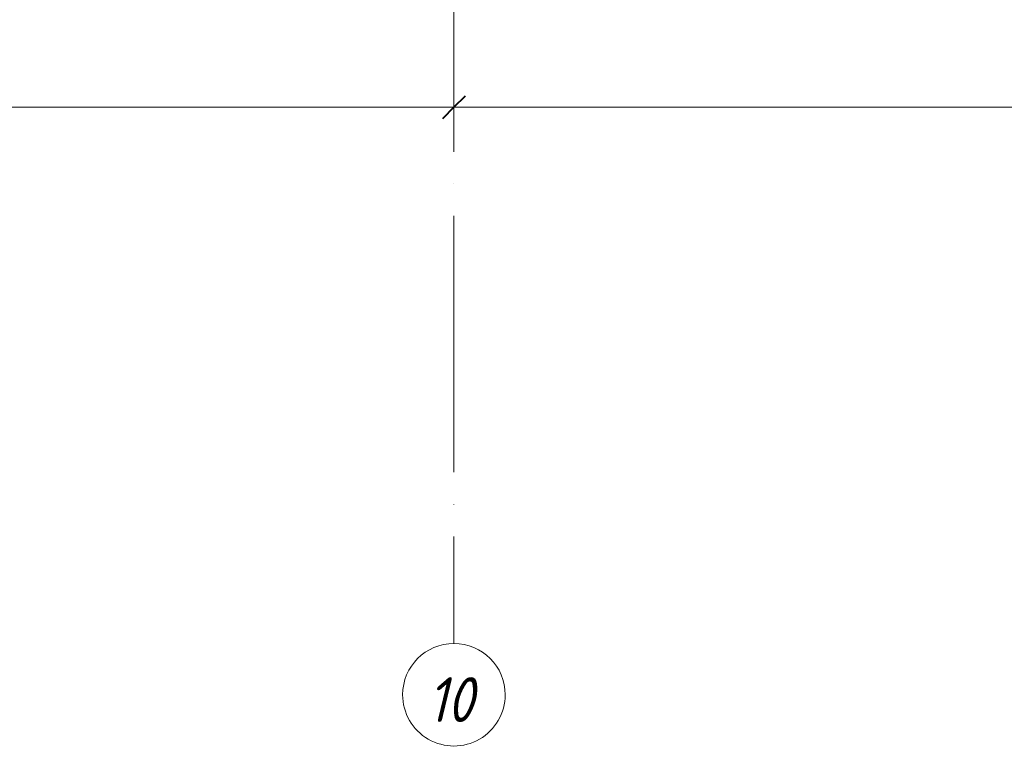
# Model space of a CAD drawing. Header units: millimetres. Extents: x 25691 to 55844, y 7165 to 18405.
# Tile 11 of 73: x 33733 to 35653, y 7165 to 8587. Entities that reach past the tile are written whole.
import ezdxf

# ---------------------------------------------------------------- set-up
doc = ezdxf.new("R2010")
doc.units = ezdxf.units.MM
doc.linetypes.add('ADSK_Линия сетки', pattern=[625, 500, -62.5, 0, -62.5])
for name, color, linetype, lineweight in [('A-____-____-DIMS', 211, 'Continuous', 9), ('A-____-____-DIMS-25', 211, 'Continuous', 9), ('S-GRID-____-IDEN', 1, 'Continuous', 20), ('S-GRID-____-OTLN', 1, 'Continuous', 9), ('S-RBAR-____-IDEN', 171, 'Continuous', 20)]:
    doc.layers.add(name, color=color, linetype=linetype, lineweight=lineweight)
doc.styles.add('GOST Common_I', font='GOST Common Italic.ttf', dxfattribs={"width": 0.9, "height": 87.5})
doc.styles.add('GOST Common_I_2', font='GOST Common Italic.ttf', dxfattribs={"width": 0.8, "height": 62.5})
doc.dimstyles.new('ADSK_Округление_5мм__Узкий__1', dxfattribs={"dimscale": 304.8, "dimtxt": 0.206224, "dimasz": 0.147638, "dimexe": 0.123031, "dimexo": 0.000269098, "dimgap": 0.032808, "dimtad": 1, "dimdec": 0, "dimlfac": 304.8, "dimrnd": 5, "dimdsep": 46, "dimtxsty": 'GOST Common_I_2', "dimblk1": 'OBLIQUE', "dimblk2": 'OBLIQUE', "dimsah": 1, "dimcen": 0.09, "dimdle": 0.123031, "dimazin": 0, "dimtfac": 1, "dimtdec": 4, "dimtix": 1, "dimtmove": 0, "dimatfit": 3, "dimfxl": 1, "dimtvp": 1, "dimtfill": 1, "dimtolj": 1, "dimtzin": 0, "dimlwd": 20, "dimlwe": 20, "dimarcsym": 2})

# ---------------------------------------------------------------- blocks, each defined once
blk = doc.blocks.new('Ось сетки - Круг_Ø8 мм-6408-КЖ1_ПЭ_ВЭ14_Армирование_Вертикальное')
at = {"layer": 'S-GRID-____-IDEN'}
for start, end in [(90, 270), (270, 90)]:
    blk.add_arc((25790.9, 9000), 100, start, end, dxfattribs=at)
blk = doc.blocks.new('DIMBLOCK267-КЖ1_ПЭ_ВЭ14_Армирование_Вертикальное')
at = {"layer": 'A-____-____-DIMS-25', "lineweight": 40}
for p, q in [((32500, 8415.6), (32522.5, 8438.1)), ((34580, 8415.6), (34602.5, 8438.1)), ((32500, 8415.6), (32477.5, 8393.1)), ((34580, 8415.6), (34557.5, 8393.1))]:
    blk.add_line(p, q, dxfattribs=at)
at = {"layer": 'A-____-____-DIMS-25', "lineweight": 20}
for p, q in [((32500, 8415.6), (32500, 8422.4)), ((32500, 8415.6), (34580, 8415.6)), ((32500, 8415.6), (32500, 8378.1)), ((34580, 8415.6), (34580, 8422.4)), ((34580, 8415.6), (34580, 8378.1))]:
    blk.add_line(p, q, dxfattribs=at)
at = {"layer": 'A-____-____-DIMS-25', "color": 0, "lineweight": 20, "insert": (33469.7, 8507.3), "char_height": 62.5, "width": 168.756, "attachment_point": 1, "line_spacing_factor": 1.022761, "style": 'GOST Common_I_2', "bg_fill": 3, "box_fill_scale": 1.25, "bg_fill_color": 256, "bg_fill_true_color": 13158600, "bg_fill_transparency": 0}
blk.add_mtext('2080', dxfattribs=at)
blk = doc.blocks.new('_Oblique')
at = {"color": 0, "linetype": 'ByBlock', "lineweight": -2}
blk.add_line((-0.5, -0.5), (0.5, 0.5), dxfattribs=at)
blk = doc.blocks.new('DIMBLOCK268-КЖ1_ПЭ_ВЭ14_Армирование_Вертикальное')
at = {"layer": 'A-____-____-DIMS-25', "lineweight": 40}
for p, q in [((34580, 8415.6), (34602.5, 8438.1)), ((37000, 8415.6), (37022.5, 8438.1)), ((34580, 8415.6), (34557.5, 8393.1)), ((37000, 8415.6), (36977.5, 8393.1))]:
    blk.add_line(p, q, dxfattribs=at)
at = {"layer": 'A-____-____-DIMS-25', "lineweight": 20}
for p, q in [((34580, 8415.6), (34580, 8422.4)), ((34580, 8415.6), (37000, 8415.6)), ((34580, 8415.6), (34580, 8378.1)), ((37000, 8415.6), (37000, 8422.4)), ((37000, 8415.6), (37000, 8378.1))]:
    blk.add_line(p, q, dxfattribs=at)
at = {"layer": 'A-____-____-DIMS-25', "color": 0, "lineweight": 20, "insert": (35717, 8507.3), "char_height": 62.5, "width": 175.148, "attachment_point": 1, "line_spacing_factor": 1.022761, "style": 'GOST Common_I_2', "bg_fill": 3, "box_fill_scale": 1.25, "bg_fill_color": 256, "bg_fill_true_color": 13158600, "bg_fill_transparency": 0}
blk.add_mtext('2420', dxfattribs=at)

msp = doc.modelspace()

# ---------------------------------------------------------------- linework, layer by layer
at = {"layer": 'S-GRID-____-OTLN', "linetype": 'ADSK_Линия сетки'}
msp.add_line((34580, 18205.465), (34580, 7369.9611), dxfattribs=at)

# ---------------------------------------------------------------- block references
at = {"layer": 'S-GRID-____-IDEN', "rotation": 269.9999999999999}
msp.add_blockref('Ось сетки - Круг_Ø8 мм-6408-КЖ1_ПЭ_ВЭ14_Армирование_Вертикальное', (25580, 33060.8336), dxfattribs=at)

# ---------------------------------------------------------------- texts
at = {"layer": 'S-GRID-____-IDEN', "lineweight": 9, "insert": (34528.7952, 7304.2809), "char_height": 87.5, "width": 120.854391, "attachment_point": 1, "style": 'GOST Common_I'}
msp.add_mtext('10', dxfattribs=at)
at = {"layer": 'S-RBAR-____-IDEN', "lineweight": 9, "insert": (34020.3623, 8682.6826), "char_height": 62.5, "width": 139.493625, "attachment_point": 1, "style": 'GOST Common_I_2', "bg_fill": 3, "box_fill_scale": 1.25, "bg_fill_color": 256, "bg_fill_true_color": 13158600, "bg_fill_transparency": 0}
msp.add_mtext(' 100', dxfattribs=at)

# ---------------------------------------------------------------- next in the draw order: dimensions: what is measured, and where the dimension line sits
at = {"layer": 'A-____-____-DIMS', "lineweight": 20}
dim = msp.add_linear_dim(base=(34580, 8415.5788), p1=(32500, 8447.3986), p2=(34580, 8447.3986), dimstyle='ADSK_Округление_5мм__Узкий__1', override={"dimpost": '<>', "dimfxl": 2080}, dxfattribs=at)
dim.commit()
dim.dimension.update_dxf_attribs({"geometry": 'DIMBLOCK267-КЖ1_ПЭ_ВЭ14_Армирование_Вертикальное', "text_midpoint": (33540, 8456.8288)})

# ---------------------------------------------------------------- next in the draw order: dimensions: what is measured, and where the dimension line sits
dim = msp.add_linear_dim(base=(37000, 8415.5788), p1=(34580, 8447.3986), p2=(37000, 8447.3986), dimstyle='ADSK_Округление_5мм__Узкий__1', override={"dimpost": '<>', "dimfxl": 2420}, dxfattribs=at)
dim.commit()
dim.dimension.update_dxf_attribs({"geometry": 'DIMBLOCK268-КЖ1_ПЭ_ВЭ14_Армирование_Вертикальное', "text_midpoint": (35790, 8457.2312)})

doc.saveas('drawing.dxf')
